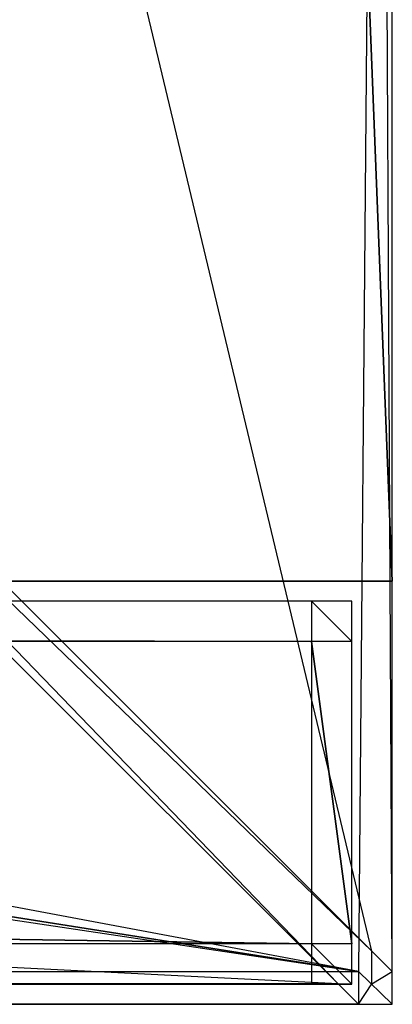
# Model space of a CAD drawing. Extents: x 0 to 1, y -0.5 to 0.
# Tile 13 of 16: x 0.9815 to 1, y -0.5 to -0.4511. Entities that reach past the tile are written whole.
import ezdxf

# ---------------------------------------------------------------- set-up
doc = ezdxf.new("R2010")
doc.units = 0
for name, color, linetype in [('L0_KORPUS_LEGATO_SE_X_190__Y_47', 7, 'CONTINUOUS'), ('L17_PLATTE_LEGATO_N_B10600__0__', 7, 'CONTINUOUS'), ('L8_FRONT_LEGATO_S2S2_X_3400__Y_', 7, 'CONTINUOUS')]:
    doc.layers.add(name, color=color, linetype=linetype)

msp = doc.modelspace()

# ---------------------------------------------------------------- linework, layer by layer
at = {"layer": 'L0_KORPUS_LEGATO_SE_X_190__Y_47', "color": 8}
for points, invisible_edges in [([(1, -0.479, 0.34), (0.981, 0, 0.34), (0.981, -0.479, 0.34), (1, -0.479, 0.34)], 13), ([(0.981, 0, 0.34), (1, -0.479, 0.34), (1, 0, 0.34), (0.981, 0, 0.34)], 14), ([(0.981, 0), (1, -0.479), (0.981, -0.479), (0.981, 0)], 13), ([(1, -0.479), (0.981, 0), (1, 0), (1, -0.479)], 14), ([(1, 0), (1, -0.479, 0.34), (1, -0.479), (1, 0)], 13), ([(1, -0.479, 0.34), (1, 0), (1, 0, 0.34), (1, -0.479, 0.34)], 14), ([(1, -0.479, 0.34), (0.981, -0.479), (1, -0.479), (1, -0.479, 0.34)], 13), ([(0.981, -0.479), (1, -0.479, 0.34), (0.981, -0.479, 0.34), (0.981, -0.479)], 14)]:
    msp.add_3dface(points, dxfattribs=dict(at, invisible_edges=invisible_edges))
at = {"layer": 'L17_PLATTE_LEGATO_N_B10600__0__', "color": 8}
for points, invisible_edges in [([(0.390764, -0.31853, 0.38), (0.998322, -0.498375, 0.38), (0.392538, -0.300523, 0.38), (0.390764, -0.31853, 0.38)], 15), ([(0.392538, -0.300523, 0.38), (0.998322, -0.498375, 0.38), (0.998322, -0.300523, 0.38), (0.392538, -0.300523, 0.38)], 15), ([(0.951959, -0.300523, 0.343069), (0.998987, -0.497362, 0.372564), (0.951959, -0.450334, 0.343069), (0.951959, -0.300523, 0.343069)], 13), ([(0.998987, -0.497362, 0.372564), (0.951959, -0.300523, 0.343069), (0.998987, -0.300523, 0.372564), (0.998987, -0.497362, 0.372564)], 14), ([(0.998322, -0.498375, 0.38), (1, -0.300523, 0.38), (0.998322, -0.300523, 0.38), (0.998322, -0.498375, 0.38)], 13), ([(1, -0.300523, 0.38), (0.998322, -0.498375, 0.38), (1, -0.498375, 0.38), (1, -0.300523, 0.38)], 14), ([(0.998987, -0.300523, 0.372564), (1, -0.498375, 0.3732), (0.998987, -0.497362, 0.372564), (0.998987, -0.300523, 0.372564)], 13), ([(1, -0.498375, 0.3732), (0.998987, -0.300523, 0.372564), (1, -0.300523, 0.3732), (1, -0.498375, 0.3732)], 14), ([(1, -0.300523, 0.378361), (1, -0.498375, 0.38), (1, -0.498375, 0.378361), (1, -0.300523, 0.378361)], 13), ([(1, -0.498375, 0.38), (1, -0.300523, 0.378361), (1, -0.300523, 0.38), (1, -0.498375, 0.38)], 14), ([(1, -0.300523, 0.3732), (1, -0.498375, 0.374378), (1, -0.498375, 0.3732), (1, -0.300523, 0.3732)], 13), ([(1, -0.498375, 0.374378), (1, -0.300523, 0.3732), (1, -0.300523, 0.374378), (1, -0.498375, 0.374378)], 14), ([(1, -0.300523, 0.374378), (1, -0.498375, 0.378361), (1, -0.498375, 0.374378), (1, -0.300523, 0.374378)], 13), ([(1, -0.498375, 0.378361), (1, -0.300523, 0.374378), (1, -0.300523, 0.378361), (1, -0.498375, 0.378361)], 14), ([(0.385512, -0.335846, 0.38), (0.998322, -0.498375, 0.38), (0.390764, -0.31853, 0.38), (0.385512, -0.335846, 0.38)], 15), ([(0.376982, -0.351804, 0.38), (0.998322, -0.498375, 0.38), (0.385512, -0.335846, 0.38), (0.376982, -0.351804, 0.38)], 15), ([(0.365503, -0.365792, 0.38), (0.998322, -0.498375, 0.38), (0.376982, -0.351804, 0.38), (0.365503, -0.365792, 0.38)], 15), ([(0.351515, -0.377271, 0.38), (0.998322, -0.498375, 0.38), (0.365503, -0.365792, 0.38), (0.351515, -0.377271, 0.38)], 15), ([(0.335557, -0.385801, 0.38), (0.998322, -0.498375, 0.38), (0.351515, -0.377271, 0.38), (0.335557, -0.385801, 0.38)], 13), ([(0.318241, -0.391054, 0.38), (0.998322, -0.498375, 0.38), (0.335557, -0.385801, 0.38), (0.318241, -0.391054, 0.38)], 10), ([(0.282226, -0.391054, 0.38), (0.00192, -0.498375, 0.38), (0.998322, -0.498375, 0.38), (0.282226, -0.391054, 0.38)], 13), ([(0.282226, -0.391054, 0.38), (0.998322, -0.498375, 0.38), (0.300234, -0.392827, 0.38), (0.282226, -0.391054, 0.38)], 10), ([(0.300234, -0.392827, 0.38), (0.998322, -0.498375, 0.38), (0.318241, -0.391054, 0.38), (0.300234, -0.392827, 0.38)], 13), ([(0.998987, -0.497362, 0.372564), (0.951959, -0.451959, 0.343069), (0.951959, -0.450334, 0.343069), (0.998987, -0.497362, 0.372564)], 13), ([(0.049961, -0.451959, 0.343069), (0.997308, -0.498987, 0.372564), (0.002933, -0.498987, 0.372564), (0.049961, -0.451959, 0.343069)], 13), ([(0.997308, -0.498987, 0.372564), (0.049961, -0.451959, 0.343069), (0.950281, -0.451959, 0.343069), (0.997308, -0.498987, 0.372564)], 14), ([(0.951959, -0.451959, 0.343069), (0.997308, -0.498987, 0.372564), (0.950281, -0.451959, 0.343069), (0.951959, -0.451959, 0.343069)], 13), ([(0.997308, -0.498987, 0.372564), (0.951959, -0.451959, 0.343069), (0.998987, -0.498987, 0.372564), (0.997308, -0.498987, 0.372564)], 14), ([(0.951959, -0.451959, 0.343069), (0.998987, -0.497362, 0.372564), (0.998987, -0.498987, 0.372564), (0.951959, -0.451959, 0.343069)], 14), ([(1, -0.498375, 0.3732), (0.998987, -0.498987, 0.372564), (0.998987, -0.497362, 0.372564), (1, -0.498375, 0.3732)], 13), ([(0.998322, -0.5, 0.38), (0.00192, -0.498375, 0.38), (0.00192, -0.5, 0.38), (0.998322, -0.5, 0.38)], 13), ([(0.00192, -0.498375, 0.38), (0.998322, -0.5, 0.38), (0.998322, -0.498375, 0.38), (0.00192, -0.498375, 0.38)], 14), ([(1, -0.5, 0.38), (0.998322, -0.498375, 0.38), (0.998322, -0.5, 0.38), (1, -0.5, 0.38)], 13), ([(0.998322, -0.498375, 0.38), (1, -0.5, 0.38), (1, -0.498375, 0.38), (0.998322, -0.498375, 0.38)], 14), ([(0.998987, -0.498987, 0.372564), (1, -0.498375, 0.3732), (1, -0.5, 0.3732), (0.998987, -0.498987, 0.372564)], 14), ([(1, -0.498375, 0.378361), (1, -0.5, 0.38), (1, -0.5, 0.378361), (1, -0.498375, 0.378361)], 13), ([(1, -0.5, 0.38), (1, -0.498375, 0.378361), (1, -0.498375, 0.38), (1, -0.5, 0.38)], 14), ([(1, -0.498375, 0.374378), (1, -0.5, 0.378361), (1, -0.5, 0.374378), (1, -0.498375, 0.374378)], 13), ([(1, -0.5, 0.378361), (1, -0.498375, 0.374378), (1, -0.498375, 0.378361), (1, -0.5, 0.378361)], 14), ([(1, -0.498375, 0.3732), (1, -0.5, 0.374378), (1, -0.5, 0.3732), (1, -0.498375, 0.3732)], 13), ([(1, -0.5, 0.374378), (1, -0.498375, 0.3732), (1, -0.498375, 0.374378), (1, -0.5, 0.374378)], 14), ([(0.002933, -0.498987, 0.372564), (0.998322, -0.5, 0.3732), (0.00192, -0.5, 0.3732), (0.002933, -0.498987, 0.372564)], 13), ([(0.998322, -0.5, 0.3732), (0.002933, -0.498987, 0.372564), (0.997308, -0.498987, 0.372564), (0.998322, -0.5, 0.3732)], 14), ([(0.998987, -0.498987, 0.372564), (0.998322, -0.5, 0.3732), (0.997308, -0.498987, 0.372564), (0.998987, -0.498987, 0.372564)], 13), ([(0.998322, -0.5, 0.3732), (0.998987, -0.498987, 0.372564), (1, -0.5, 0.3732), (0.998322, -0.5, 0.3732)], 14), ([(0.998322, -0.5, 0.374378), (0.00192, -0.5, 0.378361), (0.00192, -0.5, 0.374378), (0.998322, -0.5, 0.374378)], 13), ([(0.00192, -0.5, 0.378361), (0.998322, -0.5, 0.374378), (0.998322, -0.5, 0.378361), (0.00192, -0.5, 0.378361)], 14), ([(0.998322, -0.5, 0.378361), (0.00192, -0.5, 0.38), (0.00192, -0.5, 0.378361), (0.998322, -0.5, 0.378361)], 13), ([(0.00192, -0.5, 0.38), (0.998322, -0.5, 0.378361), (0.998322, -0.5, 0.38), (0.00192, -0.5, 0.38)], 14), ([(0.998322, -0.5, 0.3732), (0.00192, -0.5, 0.374378), (0.00192, -0.5, 0.3732), (0.998322, -0.5, 0.3732)], 13), ([(0.00192, -0.5, 0.374378), (0.998322, -0.5, 0.3732), (0.998322, -0.5, 0.374378), (0.00192, -0.5, 0.374378)], 14), ([(1, -0.5, 0.378361), (0.998322, -0.5, 0.374378), (1, -0.5, 0.374378), (1, -0.5, 0.378361)], 13), ([(0.998322, -0.5, 0.374378), (1, -0.5, 0.378361), (0.998322, -0.5, 0.378361), (0.998322, -0.5, 0.374378)], 14), ([(1, -0.5, 0.374378), (0.998322, -0.5, 0.3732), (1, -0.5, 0.3732), (1, -0.5, 0.374378)], 13), ([(0.998322, -0.5, 0.3732), (1, -0.5, 0.374378), (0.998322, -0.5, 0.374378), (0.998322, -0.5, 0.3732)], 14), ([(1, -0.5, 0.38), (0.998322, -0.5, 0.378361), (1, -0.5, 0.378361), (1, -0.5, 0.38)], 13), ([(0.998322, -0.5, 0.378361), (1, -0.5, 0.38), (0.998322, -0.5, 0.38), (0.998322, -0.5, 0.378361)], 14)]:
    msp.add_3dface(points, dxfattribs=dict(at, invisible_edges=invisible_edges))
at = {"layer": 'L8_FRONT_LEGATO_S2S2_X_3400__Y_', "color": 8}
for points, invisible_edges in [([(0.996, -0.482, 0.34), (0.004, -0.48, 0.34), (0.004, -0.482, 0.34), (0.996, -0.482, 0.34)], 13), ([(0.004, -0.48, 0.34), (0.996, -0.482, 0.34), (0.996, -0.48, 0.34), (0.004, -0.48, 0.34)], 14), ([(0.004, -0.48), (0.996, -0.482), (0.004, -0.482), (0.004, -0.48)], 13), ([(0.996, -0.482), (0.004, -0.48), (0.996, -0.48), (0.996, -0.482)], 14), ([(0.004, -0.48, 0.002), (0.996, -0.48, 0.338), (0.996, -0.48, 0.002), (0.004, -0.48, 0.002)], 13), ([(0.996, -0.48, 0.338), (0.004, -0.48, 0.002), (0.004, -0.48, 0.338), (0.996, -0.48, 0.338)], 14), ([(0.004, -0.48, 0.338), (0.996, -0.48, 0.34), (0.996, -0.48, 0.338), (0.004, -0.48, 0.338)], 13), ([(0.996, -0.48, 0.34), (0.004, -0.48, 0.338), (0.004, -0.48, 0.34), (0.996, -0.48, 0.34)], 14), ([(0.004, -0.48), (0.996, -0.48, 0.002), (0.996, -0.48), (0.004, -0.48)], 13), ([(0.996, -0.48, 0.002), (0.004, -0.48), (0.004, -0.48, 0.002), (0.996, -0.48, 0.002)], 14), ([(0.998, -0.482, 0.34), (0.996, -0.48, 0.34), (0.996, -0.482, 0.34), (0.998, -0.482, 0.34)], 13), ([(0.996, -0.48, 0.34), (0.998, -0.482, 0.34), (0.998, -0.48, 0.34), (0.996, -0.48, 0.34)], 14), ([(0.996, -0.48), (0.998, -0.482), (0.996, -0.482), (0.996, -0.48)], 13), ([(0.998, -0.482), (0.996, -0.48), (0.998, -0.48), (0.998, -0.482)], 14), ([(0.996, -0.48, 0.002), (0.998, -0.48, 0.338), (0.998, -0.48, 0.002), (0.996, -0.48, 0.002)], 13), ([(0.998, -0.48, 0.338), (0.996, -0.48, 0.002), (0.996, -0.48, 0.338), (0.998, -0.48, 0.338)], 14), ([(0.996, -0.48), (0.998, -0.48, 0.002), (0.998, -0.48), (0.996, -0.48)], 13), ([(0.998, -0.48, 0.002), (0.996, -0.48), (0.996, -0.48, 0.002), (0.998, -0.48, 0.002)], 14), ([(0.996, -0.48, 0.338), (0.998, -0.48, 0.34), (0.998, -0.48, 0.338), (0.996, -0.48, 0.338)], 13), ([(0.998, -0.48, 0.34), (0.996, -0.48, 0.338), (0.996, -0.48, 0.34), (0.998, -0.48, 0.34)], 14), ([(0.998, -0.48, 0.338), (0.998, -0.482, 0.34), (0.998, -0.482, 0.338), (0.998, -0.48, 0.338)], 13), ([(0.998, -0.482, 0.34), (0.998, -0.48, 0.338), (0.998, -0.48, 0.34), (0.998, -0.482, 0.34)], 14), ([(0.998, -0.48, 0.002), (0.998, -0.482, 0.338), (0.998, -0.482, 0.002), (0.998, -0.48, 0.002)], 13), ([(0.998, -0.482, 0.338), (0.998, -0.48, 0.002), (0.998, -0.48, 0.338), (0.998, -0.482, 0.338)], 14), ([(0.998, -0.48), (0.998, -0.482, 0.002), (0.998, -0.482), (0.998, -0.48)], 13), ([(0.998, -0.482, 0.002), (0.998, -0.48), (0.998, -0.48, 0.002), (0.998, -0.482, 0.002)], 14), ([(0.004, -0.482), (0.996, -0.497), (0.004, -0.497), (0.004, -0.482)], 13), ([(0.996, -0.497), (0.004, -0.482), (0.996, -0.482), (0.996, -0.497)], 14), ([(0.996, -0.497, 0.34), (0.004, -0.482, 0.34), (0.004, -0.497, 0.34), (0.996, -0.497, 0.34)], 13), ([(0.004, -0.482, 0.34), (0.996, -0.497, 0.34), (0.996, -0.482, 0.34), (0.004, -0.482, 0.34)], 14), ([(0.996, -0.482), (0.998, -0.497), (0.996, -0.497), (0.996, -0.482)], 13), ([(0.998, -0.497), (0.996, -0.482), (0.998, -0.482), (0.998, -0.497)], 14), ([(0.998, -0.497, 0.34), (0.996, -0.482, 0.34), (0.996, -0.497, 0.34), (0.998, -0.497, 0.34)], 13), ([(0.996, -0.482, 0.34), (0.998, -0.497, 0.34), (0.998, -0.482, 0.34), (0.996, -0.482, 0.34)], 14), ([(0.998, -0.482, 0.002), (0.998, -0.497, 0.338), (0.998, -0.497, 0.002), (0.998, -0.482, 0.002)], 13), ([(0.998, -0.497, 0.338), (0.998, -0.482, 0.002), (0.998, -0.482, 0.338), (0.998, -0.497, 0.338)], 14), ([(0.998, -0.482), (0.998, -0.497, 0.002), (0.998, -0.497), (0.998, -0.482)], 13), ([(0.998, -0.497, 0.002), (0.998, -0.482), (0.998, -0.482, 0.002), (0.998, -0.497, 0.002)], 14), ([(0.998, -0.482, 0.338), (0.998, -0.497, 0.34), (0.998, -0.497, 0.338), (0.998, -0.482, 0.338)], 13), ([(0.998, -0.497, 0.34), (0.998, -0.482, 0.338), (0.998, -0.482, 0.34), (0.998, -0.497, 0.34)], 14), ([(0.004, -0.497), (0.996, -0.499), (0.004, -0.499), (0.004, -0.497)], 13), ([(0.996, -0.499), (0.004, -0.497), (0.996, -0.497), (0.996, -0.499)], 14), ([(0.996, -0.499, 0.34), (0.004, -0.497, 0.34), (0.004, -0.499, 0.34), (0.996, -0.499, 0.34)], 13), ([(0.004, -0.497, 0.34), (0.996, -0.499, 0.34), (0.996, -0.497, 0.34), (0.004, -0.497, 0.34)], 14), ([(0.998, -0.499, 0.34), (0.996, -0.497, 0.34), (0.996, -0.499, 0.34), (0.998, -0.499, 0.34)], 13), ([(0.996, -0.497, 0.34), (0.998, -0.499, 0.34), (0.998, -0.497, 0.34), (0.996, -0.497, 0.34)], 14), ([(0.996, -0.497), (0.998, -0.499), (0.996, -0.499), (0.996, -0.497)], 13), ([(0.998, -0.499), (0.996, -0.497), (0.998, -0.497), (0.998, -0.499)], 14), ([(0.998, -0.497, 0.002), (0.998, -0.499, 0.338), (0.998, -0.499, 0.002), (0.998, -0.497, 0.002)], 13), ([(0.998, -0.499, 0.338), (0.998, -0.497, 0.002), (0.998, -0.497, 0.338), (0.998, -0.499, 0.338)], 14), ([(0.998, -0.497, 0.338), (0.998, -0.499, 0.34), (0.998, -0.499, 0.338), (0.998, -0.497, 0.338)], 13), ([(0.998, -0.499, 0.34), (0.998, -0.497, 0.338), (0.998, -0.497, 0.34), (0.998, -0.499, 0.34)], 14), ([(0.998, -0.497), (0.998, -0.499, 0.002), (0.998, -0.499), (0.998, -0.497)], 13), ([(0.998, -0.499, 0.002), (0.998, -0.497), (0.998, -0.497, 0.002), (0.998, -0.499, 0.002)], 14), ([(0.996, -0.499, 0.338), (0.004, -0.499, 0.002), (0.996, -0.499, 0.002), (0.996, -0.499, 0.338)], 13), ([(0.004, -0.499, 0.002), (0.996, -0.499, 0.338), (0.004, -0.499, 0.338), (0.004, -0.499, 0.002)], 14), ([(0.996, -0.499, 0.002), (0.004, -0.499), (0.996, -0.499), (0.996, -0.499, 0.002)], 13), ([(0.004, -0.499), (0.996, -0.499, 0.002), (0.004, -0.499, 0.002), (0.004, -0.499)], 14), ([(0.996, -0.499, 0.34), (0.004, -0.499, 0.338), (0.996, -0.499, 0.338), (0.996, -0.499, 0.34)], 13), ([(0.004, -0.499, 0.338), (0.996, -0.499, 0.34), (0.004, -0.499, 0.34), (0.004, -0.499, 0.338)], 14), ([(0.998, -0.499, 0.338), (0.996, -0.499, 0.002), (0.998, -0.499, 0.002), (0.998, -0.499, 0.338)], 13), ([(0.996, -0.499, 0.002), (0.998, -0.499, 0.338), (0.996, -0.499, 0.338), (0.996, -0.499, 0.002)], 14), ([(0.998, -0.499, 0.002), (0.996, -0.499), (0.998, -0.499), (0.998, -0.499, 0.002)], 13), ([(0.996, -0.499), (0.998, -0.499, 0.002), (0.996, -0.499, 0.002), (0.996, -0.499)], 14), ([(0.998, -0.499, 0.34), (0.996, -0.499, 0.338), (0.998, -0.499, 0.338), (0.998, -0.499, 0.34)], 13), ([(0.996, -0.499, 0.338), (0.998, -0.499, 0.34), (0.996, -0.499, 0.34), (0.996, -0.499, 0.338)], 14)]:
    msp.add_3dface(points, dxfattribs=dict(at, invisible_edges=invisible_edges))

doc.saveas('drawing.dxf')
